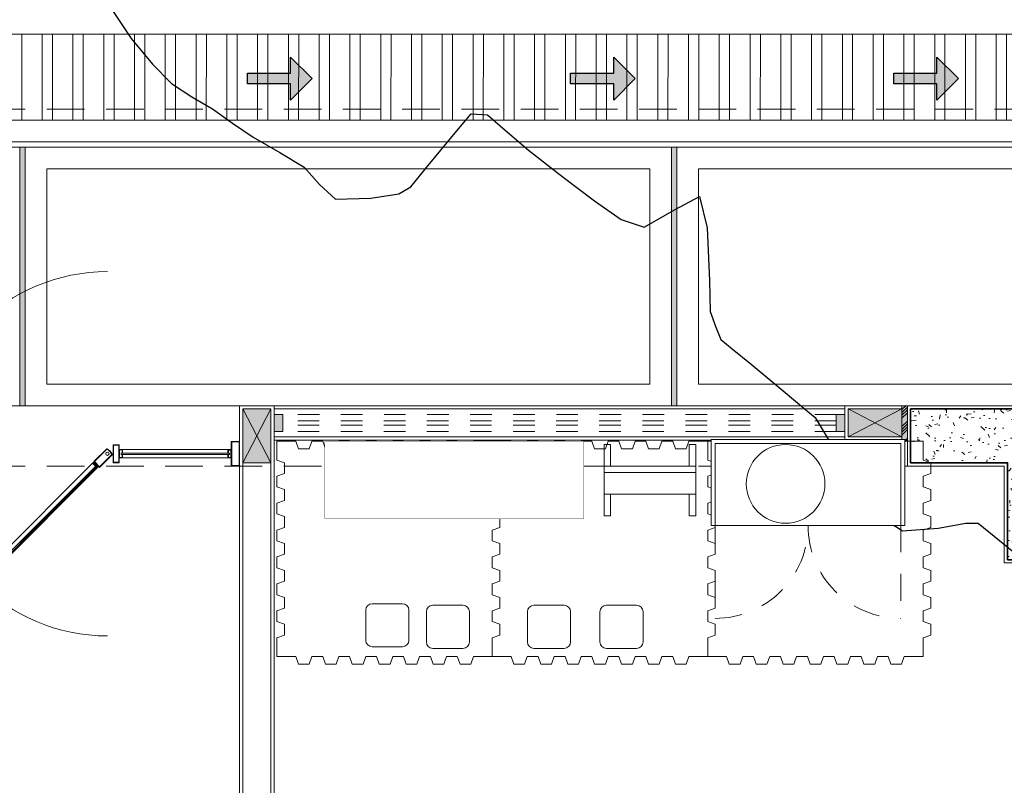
# Model space of a CAD drawing. Header units: millimetres. Extents: x -8931983 to 9630244, y 4 to 18563053.
# Tile 45 of 256: x 349116.74 to 349121.31, y 9281947.01 to 9281950.57. Entities that reach past the tile are written whole.
import ezdxf

# ---------------------------------------------------------------- set-up
doc = ezdxf.new("R2010")
doc.units = ezdxf.units.MM
doc.set_wipeout_variables(frame=1)
for name, pattern in [('01 nivel$0$HIDDEN2', [0.1875, 0.125, -0.0625]), ('CONTINUA', [0]), ('DASHED2', [0.375, 0.25, -0.125])]:
    doc.linetypes.add(name, pattern=pattern)
for name, color, linetype, lineweight in [('.', 7, 'Continuous', 0), ('01_MOBILIARIO NUEVO', 220, 'Continuous', 0), ('0_ CUNETAS', 151, 'Continuous', 5), ('0_PROYECCIONES 1', 1, 'DASHED2', 0), ('0_VANOS', 30, 'Continuous', 9), ('Ale-Simbologia vanos PV-8', 12, 'Continuous', 0), ('COLUMNAS', 3, 'Continuous', 35), ('COLUMNETAS TOP', 253, 'Continuous', 0), ('CUNETAS', 5, 'Continuous', 0), ('JUNTAS DE DILATACIÓN', 160, 'CONTINUA', 9), ('MURO', 133, 'Continuous', 15), ('SECTOR 4 - 1P - VIDRIO', 1, 'Continuous', 5), ('TARRAJEO', 32, 'Continuous', 0), ('vereda', 254, 'Continuous', 5)]:
    doc.layers.add(name, color=color, linetype=linetype, lineweight=lineweight)
for name, color, linetype, lineweight, true_color in [('0_COLUMNA ACHURADO', 250, 'Continuous', 0, 0x363636), ('0_TEXTURA PISOS', 252, 'Continuous', 0, 0x8c8c8c), ('P_MOBILIARIO', 251, 'Continuous', 5, 0x6b6b6b)]:
    doc.layers.add(name, color=color, linetype=linetype, lineweight=lineweight, true_color=true_color)
doc.layers.add('C-TOPO', color=7, linetype='Continuous')

# ---------------------------------------------------------------- blocks, each defined once
blk = doc.blocks.new('topooooo')
at = {"layer": 'C-TOPO', "color": 31, "linetype": 'Continuous', "lineweight": 25, "elevation": 1.617999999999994, "flags": 128}
blk.add_lwpolyline([(-121.7523463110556, -202.4823913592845), (-121.5279999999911, -202.5505217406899), (-121.3753466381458, -202.5800132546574), (-121.2498813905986, -202.5921186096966), (-121.1390338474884, -202.5801001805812), (-121.0279999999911, -202.5622598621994), (-120.9148211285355, -202.55305570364), (-120.7991229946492, -202.5428770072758), (-120.6588504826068, -202.5183583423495), (-120.5279999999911, -202.4990931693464), (-120.4215589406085, -202.5158838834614), (-120.3210555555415, -202.5209444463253), (-120.1984559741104, -202.4127227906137), (-120.1106330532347, -202.3140000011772), (-120.0885749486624, -202.2534250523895), (-120.0888284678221, -202.1384458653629), (-120.0897139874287, -201.9293992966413), (-120.0885749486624, -201.8140000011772), (-120.0279999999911, -201.7694380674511), (-119.9502978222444, -201.7715209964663), (-119.7759251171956, -201.7750932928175), (-119.5725619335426, -201.7694380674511), (-119.3895217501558, -201.7607499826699), (-119.2394245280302, -201.7474342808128), (-119.1349100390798, -201.7070899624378), (-119.0753864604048, -201.5525362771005), (-119.0279999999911, -201.4343703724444), (-118.9067900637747, -201.5237027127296), (-118.7421026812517, -201.7059362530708), (-118.6483703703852, -201.8140000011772), (-118.582809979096, -201.8531945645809), (-118.5279999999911, -201.8820628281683), (-118.4599371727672, -201.8820628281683), (-118.346580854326, -201.8820628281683), (-118.1413563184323, -201.8820628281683), (-118.0279999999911, -201.8820628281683), (-117.9599371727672, -201.8820628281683), (-117.8586751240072, -201.9185120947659), (-117.6654344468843, -201.987063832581), (-117.5279999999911, -202.029517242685), (-117.4172334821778, -202.0417029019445), (-117.3124827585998, -202.029517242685), (-117.1921150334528, -201.9144368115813), (-117.1085369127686, -201.8140000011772), (-117.0641445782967, -201.7778554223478), (-116.9363519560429, -201.7762158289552), (-116.7004142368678, -201.775120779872)], dxfattribs=at)
blk = doc.blocks.new('*U3834')
at = {"layer": '.', "lineweight": 30}
h = blk.add_hatch(color=1, dxfattribs=at)
h.dxf.hatch_style = 1
h.paths.add_polyline_path([(-0.0249999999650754, -0.0500000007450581), (-0.0999999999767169, -0.0500000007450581), (0, -0.150000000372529), (0.1000000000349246, -0.0500000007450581), (0.0250000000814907, -0.0500000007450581), (0.0250000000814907, 0.1499999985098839), (-0.0249999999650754, 0.1499999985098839)])
at = {"layer": '0_ CUNETAS', "color": 1, "lineweight": 30}
blk.add_lwpolyline([(-0.099999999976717, -0.0500000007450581), (-0.0249999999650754, -0.0500000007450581), (-0.0249999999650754, 0.1499999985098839), (0.0250000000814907, 0.1499999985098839), (0.0250000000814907, -0.0500000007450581), (0.1000000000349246, -0.0500000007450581), (0, -0.150000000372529)], close=True, dxfattribs=at)
blk = doc.blocks.new('*U3843')
at = {"layer": '0_ CUNETAS', "color": 0, "linetype": 'ByBlock', "lineweight": -2, "transparency": 16777216}
for p in [(4e-16, 6), (3e-16, 4.5), (2e-16, 3), (1e-16, 1.5), (0, 0)]:
    blk.add_blockref('*U3834', p, dxfattribs=at)
blk = doc.blocks.new('red drenaje')
at = {"layer": '0_ CUNETAS', "lineweight": 0}
h = blk.add_hatch(dxfattribs=at)
h.set_pattern_fill('ANSI32', color=256, scale=0.015, angle=45)
h.set_pattern_definition([(90, (7.209970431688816, 111.0331056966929), (-0.142875, 0), []), (90, (7.25759545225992, 111.080730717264), (-0.142875, 0), [])])
h.paths.add_polyline_path([(-34.66145165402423, 32.49808562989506), (-34.82713707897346, 32.09808562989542), (-28.17846008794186, 32.09808562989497), (-28.01277466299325, 32.49808562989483)])
for p, q in [((-34.66145165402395, 32.49808562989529), (-28.01277466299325, 32.49808562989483)), ((-34.82713707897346, 32.09808562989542), (-28.17846008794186, 32.09808562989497)), ((-34.86855843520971, 31.99808562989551), (-28.21988144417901, 31.99808562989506))]:
    blk.add_line(p, q, dxfattribs=at)
blk.add_lwpolyline([(-34.66145165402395, 32.49808562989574), (-34.82713707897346, 32.09808562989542), (-28.17846008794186, 32.09808562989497), (-28.01277466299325, 32.49808562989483), (-34.66145165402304, 32.49808562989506)], dxfattribs=at)
at = {"layer": '0_ CUNETAS', "lineweight": 0, "rotation": 90.0000000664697}
blk.add_blockref('*U3843', (-28.58803889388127, 32.29142262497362), dxfattribs=at)
blk = doc.blocks.new('JUNTA VEREDA')
at = {"layer": '.', "true_color": 0x939598}
h = blk.add_hatch(dxfattribs=at)
h.set_pattern_fill('ANGLE', color=252)
h.set_pattern_definition([(0, (0, 0), (0, 6.985), [5.08, -1.905]), (90, (0, 0), (-6.985, 4e-16), [5.08, -1.905])])
h.paths.add_polyline_path([(-0.01331989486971, 1.200000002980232), (0.0120801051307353, 1.200000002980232), (0.0120801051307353, 0), (-0.01331989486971, 0)])
h = blk.add_hatch(color=252, dxfattribs=at)
h.dxf.hatch_style = 1
h.paths.add_polyline_path([(0.0120801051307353, 1.200000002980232), (-0.01331989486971, 1.200000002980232), (-0.01331989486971, 0), (0.0120801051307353, 0)])
at = {"layer": '0_TEXTURA PISOS'}
h = blk.add_hatch(dxfattribs=at)
h.set_pattern_fill('ANGLE', color=256)
h.set_pattern_definition([(0, (-5477.766061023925, -1210.968031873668), (0, 6.985), [5.08, -1.905]), (90, (-5477.766061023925, -1210.968031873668), (-6.985, 4e-16), [5.08, -1.905])])
h.paths.add_polyline_path([(-0.01331989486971, 1.200000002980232), (0.0120801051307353, 1.200000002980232), (0.0120801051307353, 0), (-0.01331989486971, 0)])
at = {"layer": 'vereda'}
blk.add_lwpolyline([(-0.01331989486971, 1.200000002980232), (0.0120801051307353, 1.200000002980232), (0.0120801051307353, 0), (-0.01331989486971, 0)], close=True, dxfattribs=at)
blk = doc.blocks.new('VEREDAAAAA')
at = {"layer": 'vereda'}
for points in [[(-9.050800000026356, -1.200000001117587), (-6.050800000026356, -1.200000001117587), (-6.050800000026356, 0), (-9.050800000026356, 0)], [(-6.025399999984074, -1.200000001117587), (-3.025399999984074, -1.200000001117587), (-3.025399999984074, 0), (-6.025399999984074, 0)], [(-3, -1.200000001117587), (0, -1.200000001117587), (0, 0), (-3, 0)], [(-5.925400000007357, -1.100000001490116), (-3.125400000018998, -1.100000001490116), (-3.125400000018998, -0.099999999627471), (-5.925400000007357, -0.099999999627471)], [(-2.900000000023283, -1.100000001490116), (-0.1000000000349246, -1.100000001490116), (-0.1000000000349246, -0.099999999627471), (-2.900000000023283, -0.099999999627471)]]:
    blk.add_lwpolyline(points, close=True, dxfattribs=at)
for p in [(-6.037480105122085, -1.200000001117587), (-3.012080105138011, -1.200000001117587)]:
    blk.add_blockref('JUNTA VEREDA', p, dxfattribs=at)
blk = doc.blocks.new('*U835')
at = {"linetype": 'Continuous', "true_color": 0xbebebe}
for points in [[(3032.131410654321, 1351.188780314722), (3032.131410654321, 1351.268780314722), (3032.171410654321, 1351.268780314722), (3032.171410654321, 1351.188780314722)], [(3034.741410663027, 1351.188780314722), (3034.741410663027, 1351.268780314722), (3034.781410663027, 1351.268780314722), (3034.781410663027, 1351.188780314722)]]:
    blk.add_hatch(color=9, dxfattribs=at).paths.add_polyline_path(points)
at = {"layer": '0_VANOS', "linetype": 'Continuous'}
for p, q in [((3032.131410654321, 1351.268780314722), (3032.171410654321, 1351.268780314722)), ((3032.131410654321, 1351.268780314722), (3032.131410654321, 1351.188780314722)), ((3032.171410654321, 1351.268780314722), (3032.171410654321, 1351.188780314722)), ((3034.741410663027, 1351.188780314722), (3034.741410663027, 1351.268780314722)), ((3034.741410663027, 1351.268780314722), (3034.781410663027, 1351.268780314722)), ((3034.781410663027, 1351.268780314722), (3034.781410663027, 1351.188780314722)), ((3032.171410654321, 1351.188780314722), (3032.131410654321, 1351.188780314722)), ((3034.781410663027, 1351.188780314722), (3034.741410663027, 1351.188780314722))]:
    blk.add_line(p, q, dxfattribs=at)
at = {"layer": '0_VANOS', "linetype": '01 nivel$0$HIDDEN2', "ltscale": 0.5}
for p, q in [((3032.170780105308, 1351.268780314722), (3034.740780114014, 1351.268780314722)), ((3032.171410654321, 1351.238780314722), (3034.741410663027, 1351.238780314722)), ((3032.171410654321, 1351.218780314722), (3034.741410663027, 1351.218780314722)), ((3032.171410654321, 1351.188780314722), (3034.741410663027, 1351.188780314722))]:
    blk.add_line(p, q, dxfattribs=at)
at = {"layer": '0_VANOS', "linetype": '01 nivel$0$HIDDEN2'}
blk.add_line((3034.741410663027, 1351.268780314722), (3034.781410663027, 1351.268780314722), dxfattribs=at)
blk = doc.blocks.new('*U1744')
at = {"color": 8}
for p, q in [((-1.224718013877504, 0.6722604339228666), (-1.2380469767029, 0.6589314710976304)), ((-1.227016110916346, 0.6479006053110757), (-1.216904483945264, 0.6580122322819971)), ((-1.178298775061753, 0.6722604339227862), (-1.224718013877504, 0.6722604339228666)), ((-1.192546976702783, 0.658012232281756), (-1.216904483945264, 0.6580122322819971)), ((-1.148385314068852, 0.6423469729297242), (-1.148385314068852, 0.5959277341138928)), ((-1.172745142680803, 0.5936296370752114), (-1.162633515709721, 0.6037412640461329)), ((-1.162633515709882, 0.628098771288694), (-1.162633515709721, 0.6037412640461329)), ((-1.148385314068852, 0.5959277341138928), (-1.161714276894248, 0.5825987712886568)), ((-0.6516146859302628, -0.4456216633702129), (-0.6382857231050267, -0.432292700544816)), ((-0.6516146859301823, -0.4920409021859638), (-0.6516146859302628, -0.4456216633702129)), ((-0.6272548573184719, -0.4433235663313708), (-0.6373664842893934, -0.4534351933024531)), ((-0.6373664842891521, -0.4777927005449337), (-0.6373664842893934, -0.4534351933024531)), ((-0.5729838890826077, -0.4975945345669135), (-0.583095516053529, -0.5077061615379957)), ((-0.6217012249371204, -0.5219543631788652), (-0.575281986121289, -0.5219543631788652)), ((-0.6074530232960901, -0.5077061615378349), (-0.583095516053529, -0.5077061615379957)), ((-0.575281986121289, -0.5219543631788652), (-0.561953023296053, -0.5086254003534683))]:
    blk.add_line(p, q, dxfattribs=at)
at = {"color": 252}
for p, q in [((-1.226556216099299, 0.6125450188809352), (-1.698256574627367, 0.140844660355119)), ((-1.676784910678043, 0.1193729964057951), (-1.205084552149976, 0.5910733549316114)), ((-2.304995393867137, 0.0940000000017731), (-1.815600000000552, 0.0940000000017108)), ((0.6569954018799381, 0.0939389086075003), (0.0155999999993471, 0.0940000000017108)), ((-1.815600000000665, 0.0560000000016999), (-2.30499539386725, 0.0560000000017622)), ((0.0155999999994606, 0.0560000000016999), (0.6569954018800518, 0.0559389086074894)), ((-0.5918992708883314, -0.4437834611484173), (-0.1201989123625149, 0.0279168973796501)), ((-0.0987272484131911, 0.0064452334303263), (-0.5704276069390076, -0.465255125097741))]:
    blk.add_line(p, q, dxfattribs=at)
for p, q in [((-1.771440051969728, 0.0973780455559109), (-1.771440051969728, 0.0953780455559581)), ((-0.0285599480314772, 0.0973780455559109), (-0.0285599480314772, 0.0953780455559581)), ((-2.304995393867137, 0.0806530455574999), (-2.306995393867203, 0.0806530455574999)), ((-2.30499539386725, 0.069305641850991), (-2.306995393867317, 0.069305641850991)), ((0.6569954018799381, 0.080591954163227), (0.6589954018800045, 0.080591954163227)), ((0.6569954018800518, 0.0692445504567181), (0.6589954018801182, 0.0692445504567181))]:
    blk.add_line(p, q)
for points in [[(-1.137361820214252, 0.6563431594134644), (-1.197239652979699, 0.5964653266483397), (-1.224180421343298, 0.6234060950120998), (-1.16430258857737, 0.6832839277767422, -0.1583074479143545), (-1.137361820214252, 0.6563431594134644, -2.401263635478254)], [(-1.767907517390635, 0.0771470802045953, 0.0002980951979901), (-1.767872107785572, 0.0770826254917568, -0.3337091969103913), (-1.767435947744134, 0.0801505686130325), (-1.709117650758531, 0.1384688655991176), (-1.68217688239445, 0.1115280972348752), (-1.740495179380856, 0.0532098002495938, -0.3337091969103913), (-1.743563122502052, 0.0527736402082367, 0.0002980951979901), (-1.743498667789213, 0.0527382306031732, -0.0002980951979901)], [(-0.0565013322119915, 0.0975678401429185, -0.0002980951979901), (-0.0564368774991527, 0.0975324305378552, 0.3337091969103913), (-0.0595048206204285, 0.0970962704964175), (-0.1178231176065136, 0.0387779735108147), (-0.0908823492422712, 0.011837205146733), (-0.0325640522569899, 0.0701555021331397, 0.3337091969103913), (-0.0321278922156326, 0.0732234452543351, -0.0002980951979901), (-0.0320924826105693, 0.0731589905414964, 0.0002980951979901)], [(-0.6356974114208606, -0.5329778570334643), (-0.5758195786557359, -0.473100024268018), (-0.602760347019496, -0.4461592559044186), (-0.6626381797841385, -0.5060370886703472, 0.1583074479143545), (-0.6356974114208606, -0.5329778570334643, 2.401263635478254)]]:
    blk.add_lwpolyline(points, format="xyb")
at = {"color": 1}
for points in [[(-1.1398167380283, 0.656716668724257), (-1.197239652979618, 0.5992937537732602), (-1.221351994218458, 0.6234060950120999), (-1.163929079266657, 0.6808290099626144, -0.1458964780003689)], [(-0.6360709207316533, -0.5305229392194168), (-0.5786480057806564, -0.4731000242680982), (-0.602760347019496, -0.4489876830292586), (-0.6601832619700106, -0.5064105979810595, 0.1458964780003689)]]:
    blk.add_lwpolyline(points, format="xyb", close=True, dxfattribs=at)
at = {"color": 8}
for points in [[(-1.202028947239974, 0.645557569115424), (-1.201917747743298, 0.6486414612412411), (-1.168928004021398, 0.6816312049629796), (-1.16584411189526, 0.6817424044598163)], [(-1.175088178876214, 0.618616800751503), (-1.172004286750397, 0.6187280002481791), (-1.139014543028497, 0.6517177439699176), (-1.138903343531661, 0.6548016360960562)], [(-0.6249118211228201, -0.4683107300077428), (-0.6279957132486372, -0.4684219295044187), (-0.6609854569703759, -0.5014116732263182), (-0.6610966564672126, -0.5044955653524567)], [(-0.5979710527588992, -0.4952514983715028), (-0.5980822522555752, -0.4983353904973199), (-0.6310719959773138, -0.5313251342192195), (-0.6341558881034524, -0.531436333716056)]]:
    blk.add_lwpolyline(points, dxfattribs=at)
at = {"color": 1}
for points in [[(-1.699613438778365, 0.1316243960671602), (-1.217411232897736, 0.6138266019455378), (-1.213342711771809, 0.6097580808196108), (-1.695544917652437, 0.1275558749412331)], [(-2.322595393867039, 0.1301500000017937), (-2.356999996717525, 0.1301500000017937), (-2.356999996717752, 0.0198500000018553), (-2.322595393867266, 0.0198500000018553)], [(-1.798000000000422, 0.1144280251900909), (-1.773440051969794, 0.1144280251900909), (-1.773440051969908, 0.0358780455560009), (-1.798000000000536, 0.0358780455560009)], [(-0.0020000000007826, 0.1144280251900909), (-0.0265599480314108, 0.1144280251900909), (-0.0265599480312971, 0.0358780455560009), (-0.0020000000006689, 0.0358780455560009)], [(0.6745954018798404, 0.1300889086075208), (0.7090000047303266, 0.1300889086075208), (0.7090000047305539, 0.0197889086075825), (0.6745954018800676, 0.0197889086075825)], [(-1.808526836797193, 0.0779327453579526), (-2.312389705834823, 0.0779327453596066), (-2.312389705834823, 0.0720259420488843), (-1.808526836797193, 0.0720259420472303)], [(0.0085268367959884, 0.0779327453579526), (0.664389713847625, 0.0778716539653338), (0.664389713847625, 0.0719648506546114), (0.0085268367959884, 0.0720259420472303)], [(-0.1109786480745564, 0.0292737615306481), (-0.593180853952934, -0.4529284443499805), (-0.589112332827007, -0.4569969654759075), (-0.1069101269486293, 0.025205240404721)]]:
    blk.add_lwpolyline(points, close=True, dxfattribs=at)
for points in [[(-1.224548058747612, 0.6105368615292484), (-1.223487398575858, 0.611597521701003), (-1.22443489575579, 0.6125450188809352), (-1.219937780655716, 0.6170421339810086), (-1.200587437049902, 0.5976917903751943), (-1.205084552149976, 0.5931946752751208), (-1.215571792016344, 0.6036819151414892), (-1.216632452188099, 0.6026212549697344), (-1.205084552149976, 0.5910733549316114), (-1.198466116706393, 0.5976917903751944), (-1.219937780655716, 0.6191634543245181), (-1.226556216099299, 0.6125450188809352), (-1.224548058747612, 0.6105368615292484)], [(-1.697309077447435, 0.1377758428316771), (-1.698256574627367, 0.1387233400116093), (-1.70275368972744, 0.1342262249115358), (-1.683403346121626, 0.1148758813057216), (-1.678906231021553, 0.1193729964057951), (-1.689393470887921, 0.1298602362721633), (-1.688332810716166, 0.1309208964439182), (-1.676784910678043, 0.1193729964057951), (-1.683403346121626, 0.1127545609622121), (-1.70487501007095, 0.1342262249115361), (-1.698256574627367, 0.140844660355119), (-1.69624841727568, 0.138836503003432), (-1.697309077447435, 0.1377758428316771)], [(-2.30499539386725, 0.069305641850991), (-2.30499539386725, 0.0560000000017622), (-2.3205953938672, 0.0560000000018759), (-2.320595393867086, 0.0940000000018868), (-2.304995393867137, 0.0940000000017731), (-2.304995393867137, 0.0806530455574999)], [(-2.306995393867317, 0.069305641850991), (-2.306995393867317, 0.0580000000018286), (-2.318595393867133, 0.0580000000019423), (-2.31859539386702, 0.0920000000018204), (-2.306995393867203, 0.0920000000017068), (-2.306995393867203, 0.0806530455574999)], [(-1.815600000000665, 0.0691525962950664), (-1.815600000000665, 0.0560000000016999), (-1.800000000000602, 0.0560000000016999), (-1.800000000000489, 0.0940000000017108), (-1.815600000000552, 0.0940000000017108), (-1.815600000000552, 0.0805000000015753), (-1.814100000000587, 0.0805000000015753), (-1.814100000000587, 0.0925000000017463), (-1.801500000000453, 0.0925000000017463), (-1.801500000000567, 0.0575000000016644), (-1.814100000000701, 0.0575000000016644), (-1.814100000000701, 0.0691525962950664), (-1.815600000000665, 0.0691525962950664)], [(0.0155999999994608, 0.0691525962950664), (0.0155999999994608, 0.0560000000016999), (-6.024e-13, 0.0560000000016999), (-7.16e-13, 0.0940000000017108), (0.0155999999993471, 0.0940000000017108), (0.0155999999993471, 0.0805000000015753), (0.0140999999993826, 0.0805000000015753), (0.0140999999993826, 0.0925000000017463), (0.0014999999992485, 0.0925000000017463), (0.0014999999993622, 0.0575000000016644), (0.0140999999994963, 0.0575000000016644), (0.0140999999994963, 0.0691525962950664), (0.0155999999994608, 0.0691525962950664)], [(0.6569954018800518, 0.0692445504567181), (0.6569954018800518, 0.0559389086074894), (0.6725954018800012, 0.0559389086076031), (0.6725954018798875, 0.093938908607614), (0.6569954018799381, 0.0939389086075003), (0.6569954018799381, 0.080591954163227)], [(0.6589954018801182, 0.0692445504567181), (0.6589954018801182, 0.0579389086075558), (0.6705954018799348, 0.0579389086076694), (0.6705954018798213, 0.0919389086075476), (0.6589954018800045, 0.0919389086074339), (0.6589954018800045, 0.080591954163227)], [(-0.1171300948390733, 0.026969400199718), (-0.1180775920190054, 0.0279168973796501), (-0.1135804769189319, 0.0324140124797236), (-0.0942301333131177, 0.0130636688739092), (-0.0987272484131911, 0.0085665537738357), (-0.1092144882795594, 0.0190537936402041), (-0.1102751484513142, 0.0179931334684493), (-0.0987272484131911, 0.0064452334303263), (-0.0921088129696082, 0.0130636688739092), (-0.113580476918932, 0.034535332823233), (-0.1201989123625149, 0.0279168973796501), (-0.1181907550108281, 0.0259087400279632), (-0.1171300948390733, 0.026969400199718)], [(-0.5898911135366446, -0.4457916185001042), (-0.5909517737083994, -0.4468522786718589), (-0.5918992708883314, -0.4459047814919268), (-0.5963963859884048, -0.4504018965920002), (-0.5770460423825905, -0.4697522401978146), (-0.572548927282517, -0.4652551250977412), (-0.5830361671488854, -0.4547678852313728), (-0.5819755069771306, -0.453707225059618), (-0.5704276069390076, -0.465255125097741), (-0.5770460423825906, -0.471873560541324), (-0.5985177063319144, -0.4504018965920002), (-0.5918992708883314, -0.4437834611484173), (-0.5898911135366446, -0.4457916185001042)]]:
    blk.add_lwpolyline(points)
for points in [[(-2.320595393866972, 0.1321500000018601), (-2.358999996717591, 0.1321500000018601), (-2.358999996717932, 0.0178500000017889), (-2.320595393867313, 0.0178500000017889)], [(-1.800000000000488, 0.1164280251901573), (-1.771440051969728, 0.1164280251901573), (-1.771440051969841, 0.0338780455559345), (-1.800000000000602, 0.0338780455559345)], [(-7.162e-13, 0.1164280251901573), (-0.0285599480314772, 0.1164280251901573), (-0.0285599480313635, 0.0338780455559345), (-6.025e-13, 0.0338780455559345)], [(0.6725954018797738, 0.1320889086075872), (0.7110000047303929, 0.1320889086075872), (0.711000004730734, 0.0177889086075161), (0.6725954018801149, 0.0177889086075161)]]:
    blk.add_lwpolyline(points, close=True)
for points in [[(-1.766119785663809, 0.078046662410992, -0.3337091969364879), (-1.766021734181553, 0.0787363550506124), (-1.709117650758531, 0.1356404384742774), (-1.685005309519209, 0.1115280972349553), (-1.741909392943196, 0.0546240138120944, -0.3337091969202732), (-1.742599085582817, 0.0545259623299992, -0.3337091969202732)], [(-0.0574009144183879, 0.0957801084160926, 0.3337091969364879), (-0.0580906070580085, 0.0956820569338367), (-0.1149946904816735, 0.0387779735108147), (-0.0908823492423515, 0.0146656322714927), (-0.0339782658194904, 0.0715697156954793, 0.3337091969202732), (-0.0338802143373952, 0.0722594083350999, 0.3337091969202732)]]:
    blk.add_lwpolyline(points, format="xyb", dxfattribs=at)
at = {"color": 8}
for centre in [(-1.232531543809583, 0.6534160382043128), (-1.167229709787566, 0.5881142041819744), (-0.632770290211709, -0.4378081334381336), (-0.5674684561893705, -0.5031099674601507)]:
    blk.add_circle(centre, 0.0078, dxfattribs=at)
at = {"color": 1}
for centre in [(-1.745492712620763, 0.0751530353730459), (-0.0545072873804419, 0.0751530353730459)]:
    blk.add_circle(centre, 0.0075, dxfattribs=at)
at = {"color": 252}
for centre, start, end in [((-1.745492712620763, 0.0751530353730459), 270, 90), ((-0.0545072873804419, 0.0751530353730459), 90, 270)]:
    blk.add_arc(centre, 0.8454927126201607, start, end, dxfattribs=at)
at = {"color": 1}
for centre, start, end in [((-0.0803242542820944, 0.0493360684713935), 26.2695197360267, 63.73048026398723), ((-1.71967574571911, 0.1009700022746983), 206.2695197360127, 243.7304802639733)]:
    blk.add_arc(centre, 0.0517931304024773, start, end, dxfattribs=at)
for centre, start, end in [((-0.0799256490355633, 0.0497346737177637), 25.86322679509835, 63.82957723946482), ((-1.720074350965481, 0.1005713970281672), 206.1704227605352, 244.1367732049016)]:
    blk.add_arc(centre, 0.0532573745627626, start, end)
blk = doc.blocks.new('tt')
at = {"layer": 'P_MOBILIARIO'}
for p, q in [((1473.054085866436, 1208.799828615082), (1474.224085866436, 1208.799828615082)), ((1474.224085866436, 1208.754228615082), (1473.054085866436, 1208.754228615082))]:
    blk.add_line(p, q, dxfattribs=at)
for points in [[(1473.039085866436, 1208.811828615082), (1474.239085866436, 1208.811828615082), (1474.239085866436, 1208.454228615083), (1473.039085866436, 1208.454228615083)], [(1473.039085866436, 1208.811828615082), (1473.054085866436, 1208.811828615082), (1473.054085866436, 1208.454228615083), (1473.039085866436, 1208.454228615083)], [(1474.224085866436, 1208.811828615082), (1474.239085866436, 1208.811828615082), (1474.239085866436, 1208.454228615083), (1474.224085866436, 1208.454228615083)]]:
    blk.add_lwpolyline(points, close=True, dxfattribs=at)
for points in [[(1473.054085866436, 1208.721828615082), (1473.039085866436, 1208.721828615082)], [(1473.054085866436, 1208.742228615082), (1474.224085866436, 1208.742228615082)], [(1474.239085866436, 1208.721828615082), (1474.224085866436, 1208.721828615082)], [(1474.224085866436, 1208.696628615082), (1473.054085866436, 1208.696628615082)], [(1473.054085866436, 1208.684628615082), (1474.224085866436, 1208.684628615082)], [(1474.224085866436, 1208.639028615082), (1473.054085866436, 1208.639028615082)], [(1473.054085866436, 1208.627028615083), (1474.224085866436, 1208.627028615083)], [(1474.224085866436, 1208.581428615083), (1473.054085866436, 1208.581428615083)], [(1473.054085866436, 1208.569428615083), (1474.224085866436, 1208.569428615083)], [(1474.224085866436, 1208.523828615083), (1473.054085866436, 1208.523828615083)], [(1473.054085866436, 1208.511828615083), (1474.224085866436, 1208.511828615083)], [(1474.224085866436, 1208.466228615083), (1473.054085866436, 1208.466228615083)], [(1473.054085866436, 1208.454228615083), (1474.224085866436, 1208.454228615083)]]:
    blk.add_lwpolyline(points, dxfattribs=at)
blk.add_wipeout([(1473.039085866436, 1208.811828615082), (1474.2390858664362, 1208.811828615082), (1474.2390858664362, 1208.4542286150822), (1473.039085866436, 1208.4542286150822)]).dxf.layer = 'P_MOBILIARIO'
blk = doc.blocks.new('gb h')
at = {"layer": 'P_MOBILIARIO'}
for points in [[(28.1661471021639, 7.765176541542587), (28.1661471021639, 7.865176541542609), (28.19614710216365, 7.865176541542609), (28.19614710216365, 7.765176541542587)], [(28.56114710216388, 7.765176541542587), (28.56114710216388, 7.865176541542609), (28.59114710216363, 7.865176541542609), (28.59114710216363, 7.765176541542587)], [(28.1661471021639, 7.665176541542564), (28.1661471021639, 7.765176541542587), (28.59114710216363, 7.765176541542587), (28.59114710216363, 7.665176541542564)], [(28.1661471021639, 7.665176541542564), (28.1661471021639, 7.635176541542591), (28.59114710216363, 7.635176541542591), (28.59114710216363, 7.665176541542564), (28.1661471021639, 7.665176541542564)], [(28.1661471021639, 7.635176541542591), (28.1661471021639, 7.535176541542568), (28.19614710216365, 7.535176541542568), (28.19614710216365, 7.635176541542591)], [(28.56114710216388, 7.635176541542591), (28.56114710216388, 7.535176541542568), (28.59114710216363, 7.535176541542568), (28.59114710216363, 7.635176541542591)]]:
    blk.add_lwpolyline(points, dxfattribs=at)
blk = doc.blocks.new('mueble 6 cajones')
blk.add_wipeout([(0, 7.4495964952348e-14), (0, -0.39999999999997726), (0.900000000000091, -0.39999999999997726), (0.900000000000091, 7.4495964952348e-14)]).dxf.layer = 'P_MOBILIARIO'
at = {"layer": 'P_MOBILIARIO', "linetype": 'DASHED2', "ltscale": 0.5}
for p, q in [((0.0189999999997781, -0.3999999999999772), (0.0189999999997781, -0.8310000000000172)), ((0.8802850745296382, -0.3992855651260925), (0.8802850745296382, -0.8302855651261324))]:
    blk.add_line(p, q, dxfattribs=at)
at = {"layer": 'P_MOBILIARIO'}
blk.add_lwpolyline([(0, 0), (0.900000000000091, 0), (0.900000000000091, -0.3999999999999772), (0, -0.3999999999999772)], close=True, dxfattribs=at)
blk.add_lwpolyline([(0.0189999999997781, -0.3999999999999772), (0.0189999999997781, -0.0190000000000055), (0.8810000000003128, -0.0190000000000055), (0.8810000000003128, -0.3999999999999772)], dxfattribs=at)
at = {"layer": 'P_MOBILIARIO', "linetype": 'DASHED2', "ltscale": 0.5}
for centre, start, end in [((0.019714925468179, -0.4007144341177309), 269.9605949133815, 0.0951323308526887), ((0.8802850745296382, -0.4007144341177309), 179.9048676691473, 270.0394050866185)]:
    blk.add_arc(centre, 0.4302856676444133, start, end, dxfattribs=at)
blk = doc.blocks.new('niñoss admii')
at = {"layer": '01_MOBILIARIO NUEVO', "color": 252, "lineweight": 0, "true_color": 0x939598, "elevation": -4952.738421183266}
for points in [[(-0.7330264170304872, -0.6409742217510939), (-0.733026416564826, -0.553474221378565), (-0.6980264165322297, -0.5409742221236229), (-0.698026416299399, -0.4909742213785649), (-0.73302641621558, -0.4784742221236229), (-0.7330264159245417, -0.4284742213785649), (-0.6980264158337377, -0.4159742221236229), (-0.6980264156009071, -0.3659742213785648), (-0.7330264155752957, -0.3534742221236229), (-0.7330264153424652, -0.3034742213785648), (-0.6980264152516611, -0.2909742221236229), (-0.6980264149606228, -0.2409742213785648), (-0.7330264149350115, -0.2284742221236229), (-0.7330264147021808, -0.1784742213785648), (-0.6980264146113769, -0.1659742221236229), (-0.6980264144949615, -0.1409742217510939), (-0.6980264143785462, -0.1159742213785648), (-0.7330264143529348, -0.1034742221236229), (-0.733026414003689, -0.0534742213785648), (-0.6980264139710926, -0.0409742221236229), (-0.6980264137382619, 0.0090257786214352), (-0.7330264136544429, 0.0215257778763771), (-0.7330264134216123, 0.0715257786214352), (-0.698026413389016, 0.0840257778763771), (-0.6980264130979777, 0.1340257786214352), (-0.7330264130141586, 0.1465257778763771), (-0.733026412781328, 0.1965257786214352), (-0.6980264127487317, 0.2090257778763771), (-0.6980264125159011, 0.2590257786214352), (-0.733026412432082, 0.2715257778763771), (-0.7330264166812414, 0.3590257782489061), (-0.645526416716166, 0.3590257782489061), (-0.6330264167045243, 0.3240257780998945), (-0.583026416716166, 0.3240257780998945), (-0.5705264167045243, 0.3590257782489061), (-0.520526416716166, 0.3590257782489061), (-0.5080264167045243, 0.3240257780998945), (-0.4580264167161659, 0.3240257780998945), (-0.4455264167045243, 0.3590257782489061), (-0.3955264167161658, 0.3590257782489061), (-0.3830264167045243, 0.3240257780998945), (-0.3330264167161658, 0.3240257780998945), (-0.3205264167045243, 0.3590257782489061), (-0.2705264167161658, 0.3590257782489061), (-0.2580264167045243, 0.3240257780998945), (-0.2330264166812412, 0.3240257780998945), (-0.2080264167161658, 0.3240257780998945), (-0.1955264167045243, 0.3590257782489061), (-0.1455264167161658, 0.3590257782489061), (-0.1330264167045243, 0.3240257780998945), (-0.0830264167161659, 0.3240257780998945), (-0.0705264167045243, 0.3590257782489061), (-0.0205264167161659, 0.3590257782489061), (-0.0080264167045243, 0.3240257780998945), (0.0419735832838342, 0.3240257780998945), (0.0544735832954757, 0.3590257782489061), (0.1044735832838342, 0.3590257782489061), (0.1169735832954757, 0.3240257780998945), (0.1669735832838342, 0.3240257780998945), (0.1794735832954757, 0.3590257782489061), (0.2669735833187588, 0.3590257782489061), (0.2669735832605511, 0.2715257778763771), (0.3019735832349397, 0.2590257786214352), (0.3019735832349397, 0.2090257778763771), (0.2669735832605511, 0.1965257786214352), (0.2669735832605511, 0.1465257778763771), (0.3019735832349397, 0.1340257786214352), (0.3019735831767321, 0.0840257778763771), (0.2669735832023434, 0.0715257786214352), (0.2669735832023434, 0.0215257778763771), (0.3019735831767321, 0.0090257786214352), (0.3019735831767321, -0.0409742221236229), (0.2669735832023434, -0.0534742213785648), (0.2669735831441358, -0.1034742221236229), (0.3019735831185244, -0.1159742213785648), (0.3019735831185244, -0.1409742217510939), (0.3019735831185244, -0.1659742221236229), (0.2669735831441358, -0.1784742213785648), (0.2669735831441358, -0.2284742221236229), (0.3019735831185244, -0.2409742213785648), (0.3019735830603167, -0.2909742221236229), (0.2669735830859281, -0.3034742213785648), (0.2669735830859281, -0.3534742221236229), (0.3019735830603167, -0.3659742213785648), (0.3019735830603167, -0.4159742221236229), (0.2669735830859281, -0.4284742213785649), (0.2669735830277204, -0.4784742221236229), (0.3019735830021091, -0.4909742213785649), (0.3019735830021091, -0.5409742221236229), (0.2669735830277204, -0.553474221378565), (0.2669735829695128, -0.6409742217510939), (0.1794735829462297, -0.6409742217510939), (0.1669735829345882, -0.6759742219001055), (0.1169735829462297, -0.6759742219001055), (0.1044735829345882, -0.6409742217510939), (0.0544735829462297, -0.6409742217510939), (0.0419735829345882, -0.6759742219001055), (-0.0080264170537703, -0.6759742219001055), (-0.0205264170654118, -0.6409742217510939), (-0.0705264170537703, -0.6409742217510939), (-0.0830264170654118, -0.6759742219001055), (-0.1330264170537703, -0.6759742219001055), (-0.1455264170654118, -0.6409742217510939), (-0.1955264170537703, -0.6409742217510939), (-0.2080264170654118, -0.6759742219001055), (-0.2330264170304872, -0.6759742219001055), (-0.2580264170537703, -0.6759742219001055), (-0.2705264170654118, -0.6409742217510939), (-0.3205264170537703, -0.6409742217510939), (-0.3330264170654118, -0.6759742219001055), (-0.3830264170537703, -0.6759742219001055), (-0.3955264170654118, -0.6409742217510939), (-0.4455264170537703, -0.6409742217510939), (-0.4580264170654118, -0.6759742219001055), (-0.5080264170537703, -0.6759742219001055), (-0.5205264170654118, -0.6409742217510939), (-0.5705264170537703, -0.6409742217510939), (-0.5830264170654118, -0.6759742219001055), (-0.6330264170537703, -0.6759742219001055), (-0.6455264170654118, -0.6409742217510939)], [(0.2669735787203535, -0.6409742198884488), (0.2669735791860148, -0.5534742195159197), (0.3019735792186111, -0.5409742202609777), (0.3019735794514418, -0.4909742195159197), (0.2669735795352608, -0.4784742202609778), (0.2669735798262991, -0.4284742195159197), (0.3019735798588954, -0.4159742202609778), (0.301973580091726, -0.3659742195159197), (0.2669735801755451, -0.3534742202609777), (0.2669735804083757, -0.3034742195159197), (0.301973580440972, -0.2909742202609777), (0.301973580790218, -0.2409742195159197), (0.2669735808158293, -0.2284742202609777), (0.26697358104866, -0.1784742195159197), (0.3019735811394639, -0.1659742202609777), (0.3019735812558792, -0.1409742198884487), (0.3019735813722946, -0.1159742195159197), (0.2669735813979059, -0.1034742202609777), (0.2669735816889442, -0.0534742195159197), (0.3019735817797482, -0.0409742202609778), (0.3019735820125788, 0.0090257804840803), (0.2669735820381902, 0.0215257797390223), (0.2669735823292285, 0.0715257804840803), (0.3019735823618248, 0.0840257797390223), (0.3019735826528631, 0.1340257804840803), (0.2669735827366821, 0.1465257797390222), (0.2669735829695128, 0.1965257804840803), (0.3019735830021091, 0.2090257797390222), (0.3019735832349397, 0.2590257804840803), (0.2669735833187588, 0.2715257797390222), (0.2669735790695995, 0.3590257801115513), (0.3544735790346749, 0.3590257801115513), (0.3669735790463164, 0.3240257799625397), (0.416973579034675, 0.3240257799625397), (0.4294735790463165, 0.3590257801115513), (0.479473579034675, 0.3590257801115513), (0.4919735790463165, 0.3240257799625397), (0.541973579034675, 0.3240257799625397), (0.5544735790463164, 0.3590257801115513), (0.604473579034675, 0.3590257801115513), (0.6169735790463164, 0.3240257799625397), (0.666973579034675, 0.3240257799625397), (0.6794735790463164, 0.3590257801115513), (0.729473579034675, 0.3590257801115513), (0.7419735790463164, 0.3240257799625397), (0.7669735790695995, 0.3240257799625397), (0.791973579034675, 0.3240257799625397), (0.8044735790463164, 0.3590257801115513), (0.8544735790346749, 0.3590257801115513), (0.8669735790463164, 0.3240257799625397), (0.9169735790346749, 0.3240257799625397), (0.9294735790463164, 0.3590257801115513), (0.9794735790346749, 0.3590257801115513), (0.9919735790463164, 0.3240257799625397), (1.041973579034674, 0.3240257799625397), (1.054473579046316, 0.3590257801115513), (1.104473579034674, 0.3590257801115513), (1.116973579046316, 0.3240257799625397), (1.166973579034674, 0.3240257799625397), (1.179473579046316, 0.3590257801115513), (1.266973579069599, 0.3590257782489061), (1.266973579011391, 0.2715257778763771), (1.30197357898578, 0.2590257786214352), (1.30197357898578, 0.2090257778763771), (1.266973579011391, 0.1965257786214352), (1.266973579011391, 0.1465257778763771), (1.30197357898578, 0.1340257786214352), (1.301973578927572, 0.0840257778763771), (1.266973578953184, 0.0715257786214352), (1.266973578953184, 0.0215257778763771), (1.301973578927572, 0.0090257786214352), (1.301973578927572, -0.0409742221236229), (1.266973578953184, -0.0534742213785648), (1.266973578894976, -0.1034742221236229), (1.301973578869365, -0.1159742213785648), (1.301973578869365, -0.1409742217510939), (1.301973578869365, -0.1659742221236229), (1.266973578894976, -0.1784742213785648), (1.266973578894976, -0.2284742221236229), (1.301973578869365, -0.2409742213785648), (1.301973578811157, -0.2909742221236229), (1.266973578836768, -0.3034742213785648), (1.266973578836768, -0.3534742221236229), (1.301973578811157, -0.3659742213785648), (1.301973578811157, -0.4159742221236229), (1.266973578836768, -0.4284742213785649), (1.266973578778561, -0.4784742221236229), (1.301973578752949, -0.4909742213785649), (1.301973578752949, -0.5409742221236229), (1.266973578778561, -0.553474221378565), (1.266973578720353, -0.6409742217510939), (1.17947357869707, -0.6409742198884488), (1.166973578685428, -0.6759742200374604), (1.11697357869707, -0.6759742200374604), (1.104473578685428, -0.6409742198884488), (1.05447357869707, -0.6409742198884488), (1.041973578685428, -0.6759742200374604), (0.9919735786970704, -0.6759742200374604), (0.979473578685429, -0.6409742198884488), (0.9294735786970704, -0.6409742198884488), (0.916973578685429, -0.6759742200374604), (0.8669735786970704, -0.6759742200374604), (0.854473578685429, -0.6409742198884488), (0.8044735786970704, -0.6409742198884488), (0.791973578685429, -0.6759742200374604), (0.7669735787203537, -0.6759742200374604), (0.7419735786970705, -0.6759742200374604), (0.729473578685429, -0.6409742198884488), (0.6794735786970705, -0.6409742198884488), (0.666973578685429, -0.6759742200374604), (0.6169735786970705, -0.6759742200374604), (0.604473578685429, -0.6409742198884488), (0.5544735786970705, -0.6409742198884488), (0.541973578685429, -0.6759742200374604), (0.4919735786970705, -0.6759742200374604), (0.479473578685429, -0.6409742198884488), (0.4294735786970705, -0.6409742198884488), (0.416973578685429, -0.6759742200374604), (0.3669735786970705, -0.6759742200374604), (0.3544735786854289, -0.6409742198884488)], [(1.266973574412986, -0.6409742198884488), (1.266973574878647, -0.5534742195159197), (1.301973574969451, -0.5409742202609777), (1.301973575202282, -0.4909742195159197), (1.266973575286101, -0.4784742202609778), (1.266973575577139, -0.4284742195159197), (1.301973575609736, -0.4159742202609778), (1.301973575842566, -0.3659742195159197), (1.266973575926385, -0.3534742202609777), (1.266973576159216, -0.3034742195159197), (1.301973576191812, -0.2909742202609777), (1.301973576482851, -0.2409742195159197), (1.26697357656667, -0.2284742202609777), (1.2669735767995, -0.1784742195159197), (1.301973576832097, -0.1659742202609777), (1.301973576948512, -0.1409742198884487), (1.301973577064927, -0.1159742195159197), (1.266973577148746, -0.1034742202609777), (1.266973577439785, -0.0534742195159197), (1.301973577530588, -0.0409742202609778), (1.301973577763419, 0.0090257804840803), (1.26697357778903, 0.0215257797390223), (1.266973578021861, 0.0715257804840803), (1.301973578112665, 0.0840257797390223), (1.301973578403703, 0.1340257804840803), (1.266973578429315, 0.1465257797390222), (1.266973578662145, 0.1965257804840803), (1.301973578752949, 0.2090257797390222), (1.30197357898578, 0.2590257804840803), (1.266973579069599, 0.2715257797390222), (1.266973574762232, 0.3590257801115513), (1.354473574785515, 0.3590257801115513), (1.366973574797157, 0.3240257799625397), (1.416973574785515, 0.3240257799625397), (1.429473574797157, 0.3590257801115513), (1.479473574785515, 0.3590257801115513), (1.491973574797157, 0.3240257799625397), (1.541973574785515, 0.3240257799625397), (1.554473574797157, 0.3590257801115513), (1.604473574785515, 0.3590257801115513), (1.616973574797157, 0.3240257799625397), (1.666973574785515, 0.3240257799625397), (1.679473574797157, 0.3590257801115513), (1.729473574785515, 0.3590257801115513), (1.741973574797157, 0.3240257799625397), (1.766973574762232, 0.3240257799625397), (1.791973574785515, 0.3240257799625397), (1.804473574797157, 0.3590257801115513), (1.854473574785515, 0.3590257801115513), (1.866973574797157, 0.3240257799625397), (1.916973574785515, 0.3240257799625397), (1.929473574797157, 0.3590257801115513), (1.979473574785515, 0.3590257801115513), (1.991973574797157, 0.3240257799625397), (2.041973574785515, 0.3240257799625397), (2.054473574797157, 0.3590257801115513), (2.104473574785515, 0.3590257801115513), (2.116973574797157, 0.3240257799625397), (2.166973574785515, 0.3240257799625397), (2.179473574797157, 0.3590257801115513), (2.266973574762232, 0.3590257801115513), (2.266973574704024, 0.2715257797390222), (2.301973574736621, 0.2590257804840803), (2.301973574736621, 0.2090257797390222), (2.266973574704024, 0.1965257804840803), (2.266973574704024, 0.1465257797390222), (2.301973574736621, 0.1340257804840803), (2.301973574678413, 0.0840257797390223), (2.266973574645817, 0.0715257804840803), (2.266973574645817, 0.0215257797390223), (2.301973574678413, 0.0090257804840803), (2.301973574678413, -0.0409742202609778), (2.266973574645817, -0.0534742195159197), (2.266973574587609, -0.1034742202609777), (2.301973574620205, -0.1159742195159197), (2.301973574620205, -0.1409742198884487), (2.301973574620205, -0.1659742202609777), (2.266973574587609, -0.1784742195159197), (2.266973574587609, -0.2284742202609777), (2.301973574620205, -0.2409742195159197), (2.301973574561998, -0.2909742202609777), (2.266973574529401, -0.3034742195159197), (2.266973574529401, -0.3534742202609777), (2.301973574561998, -0.3659742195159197), (2.301973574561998, -0.4159742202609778), (2.266973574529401, -0.4284742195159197), (2.266973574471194, -0.4784742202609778), (2.30197357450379, -0.4909742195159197), (2.30197357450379, -0.5409742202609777), (2.266973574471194, -0.5534742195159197), (2.266973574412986, -0.6409742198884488), (2.179473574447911, -0.6409742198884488), (2.166973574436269, -0.6759742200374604), (2.116973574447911, -0.6759742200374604), (2.104473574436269, -0.6409742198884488), (2.054473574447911, -0.6409742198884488), (2.041973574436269, -0.6759742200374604), (1.991973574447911, -0.6759742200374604), (1.979473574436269, -0.6409742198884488), (1.929473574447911, -0.6409742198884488), (1.916973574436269, -0.6759742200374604), (1.866973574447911, -0.6759742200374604), (1.854473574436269, -0.6409742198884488), (1.804473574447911, -0.6409742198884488), (1.791973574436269, -0.6759742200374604), (1.766973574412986, -0.6759742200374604), (1.741973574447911, -0.6759742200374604), (1.729473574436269, -0.6409742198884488), (1.679473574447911, -0.6409742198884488), (1.666973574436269, -0.6759742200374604), (1.616973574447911, -0.6759742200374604), (1.604473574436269, -0.6409742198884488), (1.554473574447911, -0.6409742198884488), (1.541973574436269, -0.6759742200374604), (1.491973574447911, -0.6759742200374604), (1.479473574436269, -0.6409742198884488), (1.429473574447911, -0.6409742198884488), (1.416973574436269, -0.6759742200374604), (1.366973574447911, -0.6759742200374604), (1.354473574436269, -0.6409742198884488)]]:
    blk.add_lwpolyline(points, close=True, dxfattribs=at)
at = {"layer": 'P_MOBILIARIO', "color": 252, "lineweight": 0, "true_color": 0x939598, "elevation": -4952.738421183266}
for points in [[(-0.2904678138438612, -0.5953455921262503), (-0.150467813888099, -0.5953455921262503, 0.4142135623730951), (-0.1204678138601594, -0.5653455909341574), (-0.1204678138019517, -0.4253455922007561, 0.4142135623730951), (-0.1504678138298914, -0.3953455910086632), (-0.2904678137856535, -0.3953455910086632, 0.4142135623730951), (-0.3204678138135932, -0.4253455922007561), (-0.3204678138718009, -0.5653455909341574, 0.4142135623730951)], [(-0.0093157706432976, -0.6024825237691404), (0.1306842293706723, -0.6024825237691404, 0.4142135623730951), (0.1606842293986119, -0.5724825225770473), (0.1606842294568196, -0.4324825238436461, 0.4142135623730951), (0.1306842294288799, -0.4024825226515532), (-0.0093157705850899, -0.4024825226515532, 0.4142135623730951), (-0.039315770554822, -0.4324825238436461), (-0.0393157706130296, -0.5724825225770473, 0.4142135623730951)], [(0.4600512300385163, -0.6024825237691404), (0.6000512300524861, -0.6024825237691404, 0.4142135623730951), (0.6300512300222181, -0.5724825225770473), (0.6300512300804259, -0.4324825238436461, 0.4142135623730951), (0.6000512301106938, -0.4024825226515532), (0.4600512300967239, -0.4024825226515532, 0.4142135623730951), (0.4300512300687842, -0.4324825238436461), (0.4300512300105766, -0.5724825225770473, 0.4142135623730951)], [(0.7965382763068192, -0.6024825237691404), (0.936538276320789, -0.6024825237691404, 0.4142135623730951), (0.966538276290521, -0.5724825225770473), (0.9665382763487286, -0.4324825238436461, 0.4142135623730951), (0.9365382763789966, -0.4024825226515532), (0.7965382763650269, -0.4024825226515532, 0.4142135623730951), (0.7665382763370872, -0.4324825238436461), (0.7665382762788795, -0.5724825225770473, 0.4142135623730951)]]:
    blk.add_lwpolyline(points, format="xyb", close=True, dxfattribs=at)
at = {"layer": '01_MOBILIARIO NUEVO', "color": 252, "lineweight": 0, "true_color": 0x939598, "rotation": 180}
blk.add_blockref('gb h', (29.37723229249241, 7.878467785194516, 0.9614560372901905), dxfattribs=at)
at = {"layer": '01_MOBILIARIO NUEVO', "color": 252, "lineweight": 0, "true_color": 0x939598}
blk.add_blockref('mueble 6 cajones', (1.282680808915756, 0.3676002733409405), dxfattribs=at)
at = {"layer": '01_MOBILIARIO NUEVO', "color": 252, "linetype": 'ByBlock', "lineweight": 0, "true_color": 0x939598, "xscale": -1}
blk.add_blockref('tt', (1473.730019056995, -1208.454228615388), dxfattribs=at)
at = {"layer": 'Ale-Simbologia vanos PV-8', "color": 252, "lineweight": 0, "true_color": 0x939598}
blk.add_circle((1.628419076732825, 0.1609115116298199, 0.1800668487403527), 0.1826024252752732, dxfattribs=at)
blk = doc.blocks.new('ADMIII PLATA GG')
at = {"layer": '.', "true_color": 0xadddf7, "transparency": 33554572}
h = blk.add_hatch(color=141, dxfattribs=at)
h.dxf.hatch_style = 1
h.paths.add_polyline_path([(-0.7399999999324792, 0.014999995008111), (-0.7149999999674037, 0.014999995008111), (-0.7149999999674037, -0.1450000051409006), (-0.7399999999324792, -0.1450000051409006)])
at = {"layer": '0_COLUMNA ACHURADO'}
h = blk.add_hatch(dxfattribs=at)
h.set_pattern_fill('AR-CONC', color=256, scale=0.00088, angle=90.00000000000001)
h.set_pattern_definition([(140, (0, 0), (0.0140263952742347, 0.1603225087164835), [0.016764, -0.184404]), (85.00000000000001, (0, 0), (-0.1681300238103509, -0.0310142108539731), [0.0134112, -0.1475237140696]), (190.4514447, (0.0011688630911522, 0.0133601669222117), (-0.1541036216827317, 0.1293082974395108), [0.014247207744, -0.156719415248]), (136.1842, (-0.0447039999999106, 0), (0.0369972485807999, 0.2385495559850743), [0.025146, -0.2766059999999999]), (186.63555761, (-0.0416209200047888, 0.0198791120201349), (-0.2177349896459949, 0.2089156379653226), [0.0213708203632, -0.2350793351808]), (81.18415117, (-0.0447039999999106, 0), (-0.2177349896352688, 0.2089156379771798), [0.0201167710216, -0.2212845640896]), (111, (-0.033527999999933, 0.0223520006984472), (0.0899933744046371, 0.1334206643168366), [0.016764, -0.184404]), (56.00000000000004, (-0.033527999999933, 0.0223520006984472), (-0.1620854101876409, 0.0543857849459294), [0.0134112, -0.1475232]), (161.451445, (-0.0260285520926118, 0.0334703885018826), (-0.0720920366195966, 0.1878064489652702), [0.014247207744, -0.1567191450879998]), (127.5, (0, 0), (-0.0744084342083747, 0.0027179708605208), [0, -0.14573504, 0, -0.1497584, 0, -0.148082]), (97.49999999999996, (0, 0), (-0.0881589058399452, 0.0588013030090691), [0, -0.08538464, 0, -0.14238224, 0, -0.0564388]), (57.50000000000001, (0, -0.0498449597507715), (0.0050412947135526, 0.1193197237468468), [0, -0.05588, 0, -0.1743456, 0, -0.2313432]), (47.5, (0, -0.0721969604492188), (-0.0223753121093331, 0.1303536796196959), [0, -0.072644, 0, -0.11578336, 0, -0.1642872])])
h.paths.add_polyline_path([(-0.25, -0.25), (-0.25, -0.699999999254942), (0, -0.699999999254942), (0, 0), (-0.7000000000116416, 0), (-0.7000000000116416, -0.25)])
at = {"layer": 'COLUMNETAS TOP', "true_color": 0xc0c0c0}
for points in [[(-3.800000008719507, -0.2499999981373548), (-3.800000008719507, 1.8626451e-09), (-3.670000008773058, 1.8626451e-09), (-3.670000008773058, -0.2499999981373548)], [(-0.7399999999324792, -5.5879354e-09), (-0.9899999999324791, -5.5879354e-09), (-0.9899999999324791, -0.1300000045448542), (-0.7399999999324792, -0.1300000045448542)]]:
    blk.add_hatch(color=9, dxfattribs=at).paths.add_polyline_path(points)
at = {"layer": 'JUNTAS DE DILATACIÓN'}
h = blk.add_hatch(dxfattribs=at)
h.set_pattern_fill('ANSI34', color=256, scale=0.0029, angle=0.0939636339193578)
h.set_pattern_definition([(45.09396363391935, (-5609.730869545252, -1533.126894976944), (-0.0391281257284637, 0.0389999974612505), []), (45.09396363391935, (-5609.717848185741, -1533.126873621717), (-0.0391281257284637, 0.0389999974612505), []), (45.09396363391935, (-5609.704826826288, -1533.12685226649), (-0.0391281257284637, 0.0389999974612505), []), (45.09396363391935, (-5609.69180543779, -1533.126830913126), (-0.0391281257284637, 0.0389999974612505), [])])
h.paths.add_polyline_path([(-0.7149999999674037, 0.014999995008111), (-0.7399999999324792, 0.014999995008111), (-0.7399999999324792, -0.1450000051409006), (-0.7149999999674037, -0.1450000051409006)])
at = {"layer": '0_PROYECCIONES 1', "ltscale": 0.7}
blk.add_lwpolyline([(1.515000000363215, 1.391999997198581), (-19.31500001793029, 1.391999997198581), (-19.31500001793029, -23.93800000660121), (1.515000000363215, -23.93800000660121)], close=True, dxfattribs=at)
at = {"layer": '0_PROYECCIONES 1', "ltscale": 0.7, "elevation": -2.170282e-10}
blk.add_lwpolyline([(-0.7149999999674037, -0.2649999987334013), (-0.7149999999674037, 0.0149999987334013), (-17.08500000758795, 0.0150000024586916), (-17.08500000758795, -0.264999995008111)], close=True, dxfattribs=at)
at = {"layer": 'COLUMNAS', "color": 6}
blk.add_lwpolyline([(0, -0.699999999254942), (0, 0), (-0.7000000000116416, 0), (-0.7000000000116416, -0.25), (-0.25, -0.25), (-0.25, -0.699999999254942), (0, -0.699999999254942)], dxfattribs=at)
at = {"layer": 'COLUMNETAS TOP'}
for p, q in [((-3.800000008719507, 1.8626451e-09), (-3.670000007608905, -0.2499999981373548)), ((-3.800000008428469, -0.2499999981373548), (-3.670000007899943, 1.8626451e-09)), ((-0.9899999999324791, -5.5879354e-09, 20.54863760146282), (-0.7400000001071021, -0.1300000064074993, 20.54863760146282)), ((-0.7399999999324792, -5.5879354e-09, 20.54863760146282), (-0.990000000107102, -0.1300000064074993, 20.54863760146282))]:
    blk.add_line(p, q, dxfattribs=at)
blk.add_lwpolyline([(-3.800000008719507, -0.2499999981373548), (-3.800000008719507, 1.8626451e-09), (-3.670000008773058, 1.8626451e-09), (-3.670000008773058, -0.2499999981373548)], close=True, dxfattribs=at)
at = {"layer": 'COLUMNETAS TOP', "elevation": 20.54863760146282}
blk.add_lwpolyline([(-0.7399999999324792, -5.5879354e-09), (-0.9899999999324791, -5.5879354e-09), (-0.9899999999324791, -0.1300000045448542), (-0.7399999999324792, -0.1300000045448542)], close=True, dxfattribs=at)
at = {"layer": 'JUNTAS DE DILATACIÓN', "elevation": 20.54863760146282}
blk.add_lwpolyline([(-0.7149999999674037, 0.014999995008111), (-0.7399999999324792, 0.014999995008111), (-0.7399999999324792, -0.1450000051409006), (-0.7149999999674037, -0.1450000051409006)], close=True, dxfattribs=at)
at = {"layer": 'MURO'}
for p, q in [((-3.655000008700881, 1.25151127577e-05), (-1.004999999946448, 5.58476895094e-05)), ((-3.655000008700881, -0.1299894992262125), (-1.004999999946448, -0.1299531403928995)), ((-3.800000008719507, -2.034999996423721), (-3.800000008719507, -0.2499999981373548)), ((-3.670027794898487, -2.034999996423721), (-3.670000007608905, -0.2499999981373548))]:
    blk.add_line(p, q, dxfattribs=at)
at = {"layer": 'TARRAJEO'}
for p, q in [((-3.815000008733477, 0.0150000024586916), (-1.004999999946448, 0.0150000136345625)), ((-3.815000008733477, -2.299999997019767), (-3.815000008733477, 0.0150000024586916)), ((-3.655000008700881, -2.299999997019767), (-3.655000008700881, 0.0150000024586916)), ((-3.655000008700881, -0.14499999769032), (-1.004999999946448, -0.1449999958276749))]:
    blk.add_line(p, q, dxfattribs=at)
at = {"layer": 'TARRAJEO', "elevation": 20.54863760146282}
blk.add_lwpolyline([(-0.7399999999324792, 0.014999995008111), (-1.004999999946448, 0.014999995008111), (-1.004999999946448, -0.1450000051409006), (-0.7399999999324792, -0.1450000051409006)], close=True, dxfattribs=at)
at = {"layer": 'TARRAJEO'}
blk.add_lwpolyline([(0.0150000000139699, -0.7149999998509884), (0.0150000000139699, 0.0150000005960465), (-0.7150000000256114, 0.0150000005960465), (-0.7150000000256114, -0.2650000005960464), (-0.2650000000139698, -0.2650000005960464), (-0.2650000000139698, -0.7149999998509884)], close=True, dxfattribs=at)
at = {"xscale": -1}
blk.add_blockref('*U835', (3031.126410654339, -1351.293780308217, 20.54863760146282), dxfattribs=at)
at = {"layer": 'SECTOR 4 - 1P - VIDRIO', "rotation": 180}
blk.add_blockref('*U1744', (-6.174000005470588, -0.1329110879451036), dxfattribs=at)
at = {"lineweight": 5}
blk.add_blockref('niñoss admii', (-2.908712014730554, -0.5086699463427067, 4952.738421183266), dxfattribs=at)

msp = doc.modelspace()

# ---------------------------------------------------------------- block references
at = {"lineweight": 5}
msp.add_blockref('VEREDAAAAA', (349122.7898144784, 9281949.974441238), dxfattribs=at)
at = {"layer": 'vereda', "rotation": 320.4010421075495}
msp.add_blockref('topooooo', (349340.0046675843, 9282029.08654123, 261.841), dxfattribs=at)

# ---------------------------------------------------------------- next in the draw order: block references
at = {"lineweight": 5}
msp.add_blockref('ADMIII PLATA GG', (349121.5748144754, 9281948.759441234), dxfattribs=at)

# ---------------------------------------------------------------- next in the draw order: block references
at = {"layer": 'CUNETAS', "color": 84, "lineweight": 30}
msp.add_blockref('red drenaje', (349151.0346959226, 9281918.001386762), dxfattribs=at)

doc.saveas('drawing.dxf')
